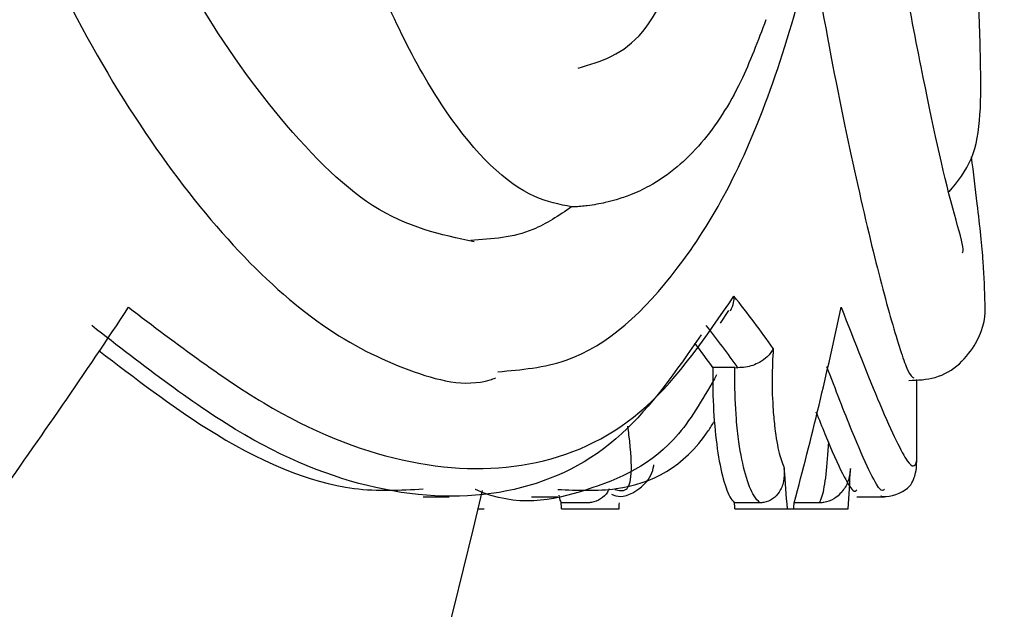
# Model space of a CAD drawing. Header units: millimetres. Extents: x 69 to 135, y 39 to 174.
# Tile 182 of 199: x 110.175 to 110.884, y 121.632 to 122.056. Entities that reach past the tile are written whole.
import ezdxf

# ---------------------------------------------------------------- set-up
doc = ezdxf.new("R2010")
doc.units = ezdxf.units.MM
doc.styles.add('SLDTEXTSTYLE0', font='TXT', dxfattribs={"width": 0.75})
doc.dimstyles.new('SLDDIMSTYLE0', dxfattribs={"dimtxt": 3.5, "dimasz": 3.302, "dimexe": 0, "dimexo": 0.0625, "dimgap": 0.875, "dimtad": 1, "dimdec": 0, "dimlfac": 20, "dimrnd": 1e-09, "dimzin": 12, "dimdsep": 46, "dimtxsty": 'SLDTEXTSTYLE0', "dimsah": 1, "dimcen": 0.09, "dimadec": 0, "dimazin": 3, "dimtfac": 1, "dimtdec": 0, "dimtofl": 0, "dimtmove": 0, "dimatfit": 3, "dimfxl": 0, "dimfrac": 2, "dimtolj": 1, "dimtzin": 12, "dimarcsym": 0})
doc.dimstyles.new('SLDDIMSTYLE1', dxfattribs={"dimtxt": 3.5, "dimasz": 3.302, "dimexe": 0, "dimexo": 0.0625, "dimgap": 0.875, "dimtad": 1, "dimdec": 0, "dimlfac": 20, "dimrnd": 1e-09, "dimzin": 12, "dimdsep": 46, "dimtxsty": 'SLDTEXTSTYLE0', "dimsah": 1, "dimcen": 0.09, "dimadec": 0, "dimazin": 3, "dimtfac": 1, "dimtdec": 0, "dimtmove": 0, "dimatfit": 0, "dimfxl": 0, "dimfrac": 2, "dimtolj": 1, "dimtzin": 12, "dimarcsym": 0})

# ---------------------------------------------------------------- blocks, each defined once
blk = doc.blocks.new('_D')
at = {"color": 7, "linetype": 'Continuous', "lineweight": 18}
for p, q in [((93.48267, 173.87203), (135.27939, 173.87203)), ((134.27939, 105.80017), (134.27939, 173.87203)), ((90.74517, 105.80017), (135.27939, 105.80017))]:
    blk.add_line(p, q, dxfattribs=at)
for points in [[(134.27939, 173.87203), (133.77139, 170.57003), (134.78739, 170.57003)], [(134.27939, 105.80017), (134.78739, 109.10217), (133.77139, 109.10217)]]:
    blk.add_solid(points, dxfattribs=at)
at = {"color": 7, "linetype": 'Continuous', "lineweight": 18, "insert": (129.76766, 135.88041), "char_height": 3.5, "attachment_point": 1, "rotation": 90, "style": 'SLDTEXTSTYLE0'}
blk.add_mtext('1361', dxfattribs=at)
blk = doc.blocks.new('_D_1')
at = {"color": 7, "linetype": 'Continuous', "lineweight": 18}
for p, q in [((92.27317, 128.19217), (124.49051, 128.19217)), ((123.49051, 128.19217), (123.49051, 105.80017)), ((90.74517, 105.80017), (124.49051, 105.80017))]:
    blk.add_line(p, q, dxfattribs=at)
for points in [[(123.49051, 128.19217), (122.98251, 124.89017), (123.99851, 124.89017)], [(123.49051, 105.80017), (123.99851, 109.10217), (122.98251, 109.10217)]]:
    blk.add_solid(points, dxfattribs=at)
at = {"color": 7, "linetype": 'Continuous', "lineweight": 18, "insert": (118.97878, 114.90278), "char_height": 3.5, "attachment_point": 1, "rotation": 90, "style": 'SLDTEXTSTYLE0'}
blk.add_mtext('448', dxfattribs=at)

msp = doc.modelspace()

# ---------------------------------------------------------------- linework, layer by layer
at = {"color": 7, "linetype": 'Continuous', "lineweight": 25}
for p, q in [((110.67977, 121.83796), (110.68575, 121.84703)), ((110.69019, 121.80591), (110.6743, 121.80591)), ((110.69019, 121.80591), (110.69232, 121.80587)), ((110.82112, 121.73766), (110.82112, 121.79735)), ((110.46554, 121.71302), (110.48432, 121.71302)), ((110.54361, 121.71302), (110.56252, 121.71302)), ((110.77799, 121.71302), (110.79793, 121.71302)), ((110.50508, 121.70425), (110.50939, 121.70425)), ((110.58387, 121.70862), (110.56498, 121.70862)), ((110.56516, 121.70425), (110.60411, 121.70425)), ((110.60411, 121.70425), (110.60672, 121.70425)), ((110.70817, 121.70862), (110.68984, 121.70862)), ((110.69017, 121.70425), (110.72796, 121.70425)), ((110.72796, 121.70425), (110.73257, 121.70425)), ((110.73257, 121.70425), (110.77183, 121.70425)), ((110.75118, 121.70862), (110.73284, 121.70862))]:
    msp.add_line(p, q, dxfattribs=at)
msp.add_arc((106.24246, 122.70561), 4.37867, 298.7805, 346.95906, dxfattribs=at)
for centre, major_axis, ratio, start_param, end_param in [((106.24612, 122.04168), (4.57247, -0.54803), 0.277698, 0.246253, 0.27381), ((106.24612, 122.28325), (4.40484, 2.02982), 0.60899, 5.463754, 5.506058), ((106.24612, 122.28325), (4.57301, 0.18347), 0.734509, 6.056956, 6.099259), ((106.244, 122.02255), (4.55243, -0.54842), 0.278882, 0.250435, 0.272583), ((106.24612, 122.02078), (4.53244, -0.54601), 0.278882, 0.25106, 0.263972), ((106.24612, 123.79962), (-1.89436, 12.22393), 0.340674, 4.487619, 4.490019), ((106.24612, 123.79962), (-0.13349, 12.24085), 0.373589, 4.536291, 4.538691), ((106.05927, 123.79962), (-1.46848, 12.12279), 0.353934, 4.495985, 4.496351), ((106.05927, 124.28258), (-0.31291, 15.06798), 0.302913, 4.534142, 4.534437), ((106.24612, 123.79962), (-1.8778, 12.11705), 0.340674, 4.486086, 4.486452), ((106.24612, 124.28258), (0.12651, 15.06823), 0.303503, 4.542981, 4.543276)]:
    msp.add_ellipse(centre, major_axis=major_axis, ratio=ratio, start_param=start_param, end_param=end_param, dxfattribs=at)
for points, knots in [([(110.50231, 121.89654), (110.47834, 121.90149), (110.43261, 121.91093), (110.36087, 121.98304), (110.29545, 122.07665), (110.25767, 122.15822), (110.23991, 122.19658)], [0, 0, 0, 0, 0.291099, 0.555191, 0.790844, 1, 1, 1, 1]), ([(110.51943, 121.80293), (110.53614, 121.80439), (110.58463, 121.80864), (110.6394, 121.86005), (110.68588, 121.9321), (110.7169, 122.00472), (110.74335, 122.09243), (110.75621, 122.16176), (110.76277, 122.19717)], [0, 0, 0, 0, 0.136523, 0.396445, 0.537384, 0.685695, 0.839468, 1, 1, 1, 1]), ([(110.85393, 121.88849), (110.8544, 121.88925), (110.85562, 121.89122), (110.84313, 121.93228), (110.82872, 121.99884), (110.80973, 122.09705), (110.79997, 122.15959), (110.79494, 122.19176)], [0, 0, 0, 0, 0.099824, 0.258632, 0.608299, 0.798463, 1, 1, 1, 1]), ([(110.84444, 121.9324), (110.85054, 121.93975), (110.86774, 121.96049), (110.86765, 122.0148), (110.86547, 122.08541), (110.86265, 122.13484), (110.86115, 122.16105)], [0, 0, 0, 0, 0.191595, 0.540774, 0.756443, 1, 1, 1, 1]), ([(110.17779, 122.13701), (110.18681, 122.11723), (110.21399, 122.05765), (110.26444, 121.972), (110.32833, 121.89045), (110.3931, 121.83225), (110.45537, 121.80188), (110.49739, 121.7912), (110.51644, 121.79804), (110.51778, 121.79852)], [0, 0, 0, 0, 0.090485, 0.272575, 0.45301, 0.632342, 0.809785, 0.986602, 1, 1, 1, 1]), ([(110.57722, 122.02149), (110.59347, 122.02625), (110.6247, 122.0354), (110.64745, 122.08904), (110.65836, 122.11475)], [0, 0, 0, 0, 0.520683, 1, 1, 1, 1]), ([(110.57248, 121.9216), (110.56368, 121.92335), (110.53431, 121.92917), (110.48126, 121.9812), (110.44093, 122.06102), (110.42341, 122.1092), (110.42285, 122.11075)], [0, 0, 0, 0, 0.173587, 0.579611, 0.986534, 1, 1, 1, 1]), ([(110.74525, 122.11079), (110.74702, 122.09993), (110.75532, 122.04904), (110.77061, 121.9724), (110.78917, 121.8901), (110.80439, 121.83323), (110.81501, 121.80068), (110.81784, 121.79922), (110.8191, 121.79858)], [0, 0, 0, 0, 0.054301, 0.254391, 0.452663, 0.649724, 0.844708, 1, 1, 1, 1]), ([(110.7125, 122.05632), (110.70669, 122.04099), (110.69359, 122.00642), (110.6668, 121.9652), (110.63934, 121.94143), (110.61664, 121.93074), (110.60591, 121.92703), (110.59768, 121.92486), (110.59076, 121.92343), (110.58496, 121.92252), (110.57988, 121.92196), (110.57629, 121.9217), (110.57393, 121.92161), (110.57281, 121.9216), (110.57248, 121.9216)], [0, 0, 0, 0, 0.210914, 0.475648, 0.747358, 0.826251, 0.880063, 0.917035, 0.942716, 0.967522, 0.981756, 0.99073, 0.997302, 1, 1, 1, 1]), ([(110.81541, 121.7967), (110.82188, 121.79693), (110.83545, 121.79743), (110.85321, 121.8081), (110.87066, 121.83243), (110.87039, 121.85473), (110.86953, 121.88025), (110.86586, 121.91559), (110.8621, 121.94603), (110.86065, 121.95773)], [0, 0, 0, 0, 0.061441, 0.128786, 0.198536, 0.378586, 0.613444, 0.851397, 1, 1, 1, 1]), ([(110.57248, 121.9216), (110.56335, 121.91544), (110.5407, 121.90014), (110.51506, 121.89847), (110.49975, 121.89748)], [0, 0, 0, 0, 0.40269, 1, 1, 1, 1]), ([(110.25329, 121.84931), (110.28826, 121.82274), (110.3591, 121.76892), (110.4588, 121.73199), (110.54993, 121.7314), (110.62927, 121.76945), (110.6694, 121.82816), (110.6894, 121.85742)], [0, 0, 0, 0, 0.191598, 0.388152, 0.588613, 0.794988, 1, 1, 1, 1]), ([(110.6894, 121.85742), (110.68941, 121.85734), (110.68942, 121.85578), (110.68913, 121.85199), (110.68766, 121.84864), (110.68678, 121.84664)], [0, 0, 0, 0, 0.022266, 0.416489, 1, 1, 1, 1]), ([(110.66593, 121.82959), (110.64776, 121.80358), (110.60962, 121.74896), (110.53251, 121.71169), (110.44074, 121.71158), (110.33738, 121.75012), (110.26396, 121.80722), (110.22675, 121.83617)], [0, 0, 0, 0, 0.184401, 0.387182, 0.595948, 0.795196, 1, 1, 1, 1]), ([(110.23187, 121.81823), (110.25793, 121.79832), (110.32209, 121.74928), (110.4022, 121.71494), (110.44926, 121.7177), (110.46554, 121.71866)], [0, 0, 0, 0, 0.309017, 0.760824, 1, 1, 1, 1]), ([(110.71775, 121.81972), (110.71774, 121.81969), (110.71692, 121.81777), (110.71449, 121.81423), (110.70878, 121.80999), (110.70321, 121.80748), (110.69777, 121.80601), (110.69414, 121.80592), (110.69232, 121.80587)], [0, 0, 0, 0, 0.005283, 0.334727, 0.561699, 0.713029, 0.856327, 1, 1, 1, 1]), ([(110.71775, 121.81972), (110.71737, 121.81257), (110.7166, 121.79786), (110.71734, 121.7778), (110.71911, 121.7593), (110.72178, 121.74364), (110.72448, 121.73654), (110.72574, 121.7332)], [0, 0, 0, 0, 0.21115, 0.434525, 0.570085, 0.797738, 1, 1, 1, 1]), ([(110.6743, 121.80591), (110.67426, 121.80298), (110.67407, 121.7901), (110.67496, 121.76706), (110.67811, 121.74041), (110.68291, 121.72001), (110.68714, 121.71124), (110.68948, 121.70897), (110.68984, 121.70862)], [0, 0, 0, 0, 0.065521, 0.28783, 0.510105, 0.733491, 0.959526, 1, 1, 1, 1]), ([(110.70817, 121.70862), (110.70675, 121.71004), (110.703, 121.7138), (110.69747, 121.72795), (110.6933, 121.74843), (110.69067, 121.77233), (110.68992, 121.79101), (110.69014, 121.80342), (110.69019, 121.80591)], [0, 0, 0, 0, 0.136587, 0.361693, 0.587325, 0.721993, 0.944213, 1, 1, 1, 1]), ([(110.67697, 121.80069), (110.66825, 121.78543), (110.64306, 121.74135), (110.58413, 121.71563), (110.53339, 121.70474), (110.50299, 121.71826), (110.5029, 121.7183)], [0, 0, 0, 0, 0.211257, 0.610489, 0.998778, 1, 1, 1, 1]), ([(110.74856, 121.77405), (110.75073, 121.76865), (110.7639, 121.73574), (110.77498, 121.7147), (110.77726, 121.71717), (110.77799, 121.71797)], [0, 0, 0, 0, 0.117441, 0.715268, 1, 1, 1, 1]), ([(110.56251, 121.71822), (110.57675, 121.71761), (110.61819, 121.71584), (110.65526, 121.73553), (110.67388, 121.7649), (110.67534, 121.76721)], [0, 0, 0, 0, 0.325217, 0.946927, 1, 1, 1, 1]), ([(110.79529, 121.7136), (110.79539, 121.71355), (110.79871, 121.71189), (110.81596, 121.71668), (110.82035, 121.72929), (110.82121, 121.73459), (110.82099, 121.73763), (110.82089, 121.73891)], [0, 0, 0, 0, 0.007768, 0.27917, 0.525813, 0.800263, 1, 1, 1, 1]), ([(110.60126, 121.71476), (110.60329, 121.71399), (110.61032, 121.71134), (110.62735, 121.72188), (110.63107, 121.73097), (110.63171, 121.73563), (110.63175, 121.73587)], [0, 0, 0, 0, 0.163187, 0.565293, 0.977059, 1, 1, 1, 1]), ([(110.72574, 121.7332), (110.72575, 121.73005), (110.72576, 121.72402), (110.72259, 121.71644), (110.71759, 121.71114), (110.71241, 121.70885), (110.70909, 121.70867), (110.70817, 121.70862)], [0, 0, 0, 0, 0.2666951, 0.5117791, 0.7156089, 0.9205577, 1, 1, 1, 1]), ([(110.77343, 121.7332), (110.773, 121.73005), (110.77218, 121.72402), (110.76774, 121.71644), (110.76165, 121.71114), (110.75577, 121.70885), (110.75218, 121.70867), (110.75118, 121.70862)], [0, 0, 0, 0, 0.266694, 0.511787, 0.715565, 0.920542, 1, 1, 1, 1]), ([(110.59948, 121.71874), (110.59914, 121.71791), (110.59791, 121.71493), (110.59356, 121.71119), (110.58826, 121.70884), (110.58482, 121.70867), (110.58387, 121.70862)], [0, 0, 0, 0, 0.137129, 0.497312, 0.859557, 1, 1, 1, 1]), ([(110.56316, 121.71402), (110.56356, 121.71235), (110.56415, 121.70987), (110.56477, 121.70893), (110.56498, 121.70862)], [0, 0, 0, 0, 0.671317, 1, 1, 1, 1])]:
    msp.add_open_spline(points, degree=3, knots=knots, dxfattribs=at)
at = {"color": 1, "linetype": 'Continuous', "lineweight": 25}
for points, knots in [([(110.76665, 121.84931), (110.77652, 121.82413), (110.79729, 121.77113), (110.81711, 121.7307), (110.81969, 121.73533), (110.82099, 121.73766)], [0, 0, 0, 0, 0.310466, 0.653575, 1, 1, 1, 1]), ([(110.79793, 121.71822), (110.79707, 121.71747), (110.79456, 121.71528), (110.77998, 121.7454), (110.76269, 121.79015), (110.75636, 121.80651)], [0, 0, 0, 0, 0.249146, 0.725438, 1, 1, 1, 1]), ([(110.60371, 121.7183), (110.60664, 121.71753), (110.61514, 121.71529), (110.61699, 121.73363), (110.61328, 121.76164), (110.61299, 121.76376)], [0, 0, 0, 0, 0.32641, 0.948861, 1, 1, 1, 1]), ([(110.75118, 121.70862), (110.75183, 121.71005), (110.75355, 121.71383), (110.756, 121.72772), (110.75721, 121.7442), (110.75782, 121.75245)], [0, 0, 0, 0, 0.232612, 0.615967, 1, 1, 1, 1])]:
    msp.add_open_spline(points, degree=3, knots=knots, dxfattribs=at)

# ---------------------------------------------------------------- dimensions: what is measured, and where the dimension line sits
at = {"color": 7, "linetype": 'Continuous', "lineweight": 18}
for base, p1, p2, dimstyle, picture, middle in [((134.27939, 173.87203), (89.74517, 105.80017), (92.48267, 173.87203), 'SLDDIMSTYLE0', '_D', (134.27939, 141.05263)), ((123.49051, 105.80017), (91.27317, 128.19217), (89.74517, 105.80017), 'SLDDIMSTYLE1', '_D_1', (123.49051, 118.78194))]:
    dim = msp.add_linear_dim(base=base, p1=p1, p2=p2, angle=90, dimstyle=dimstyle, dxfattribs=at)
    dim.commit()
    dim.dimension.update_dxf_attribs({"geometry": picture, "text_midpoint": middle, "dimtype": 160})

doc.saveas('drawing.dxf')
